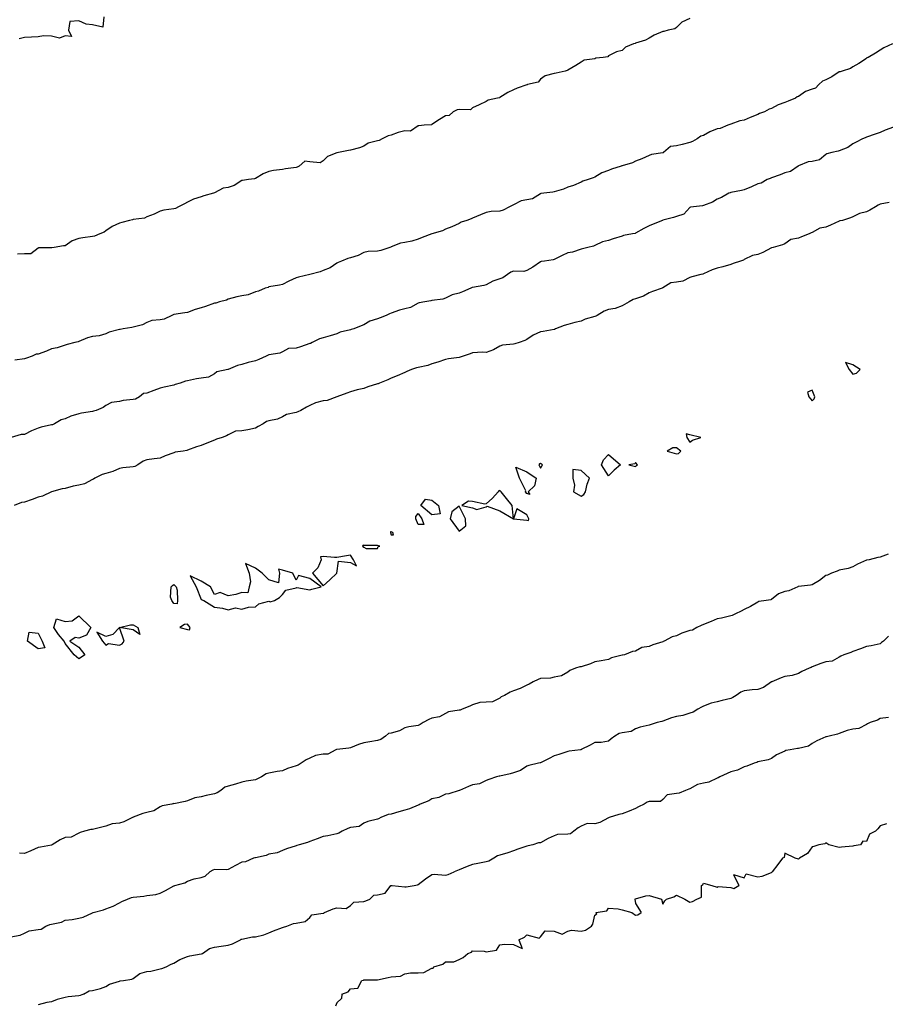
# Model space of a CAD drawing. Header units: inches. Extents: x 158323 to 160611, y 432808 to 437248.
# Tile 69 of 228: x 159281 to 159312, y 436695 to 436732. Entities that reach past the tile are written whole.
import ezdxf

# ---------------------------------------------------------------- set-up
doc = ezdxf.new("R2010")
doc.units = ezdxf.units.IN
doc.header["$MEASUREMENT"] = 0
for name, color, linetype, lineweight in [('Hoogtelijn-bestaand 10.00 M', 7, 'Continuous', 15), ('Hoogtelijn-bestaand 11.00 M', 7, 'Continuous', 15), ('Hoogtelijn-bestaand 12.00 M', 7, 'Continuous', 15), ('Hoogtelijn-bestaand 7.00 M', 7, 'Continuous', 15), ('Hoogtelijn-bestaand 8.00 M', 7, 'Continuous', 15), ('Hoogtelijn-bestaand 9.00 M', 7, 'Continuous', 15)]:
    doc.layers.add(name, color=color, linetype=linetype, lineweight=lineweight)

msp = doc.modelspace()

# ---------------------------------------------------------------- linework, layer by layer
at = {"layer": 'Hoogtelijn-bestaand 10.00 M', "color": 252, "linetype": 'Continuous', "lineweight": 25}
for p, q in [((159287.408, 436700.092, 10), (159287.577, 436700.25, 10)), ((159286.284, 436699.75, 10), (159286.648, 436699.852, 10)), ((159286.648, 436699.852, 10), (159286.75, 436699.91, 10)), ((159286.75, 436699.91, 10), (159287.003, 436699.997, 10)), ((159287.003, 436699.997, 10), (159287.25, 436700.042, 10)), ((159287.25, 436700.042, 10), (159287.408, 436700.092, 10)), ((159285.587, 436699.414, 10), (159285.75, 436699.464, 10)), ((159285.75, 436699.464, 10), (159285.94, 436699.56, 10)), ((159285.94, 436699.56, 10), (159286.25, 436699.737, 10)), ((159286.25, 436699.737, 10), (159286.26, 436699.74, 10)), ((159286.26, 436699.74, 10), (159286.284, 436699.75, 10)), ((159284.017, 436698.983, 10), (159284.25, 436699.11, 10)), ((159284.25, 436699.11, 10), (159284.336, 436699.164, 10)), ((159284.336, 436699.164, 10), (159284.544, 436699.25, 10)), ((159284.544, 436699.25, 10), (159284.696, 436699.304, 10)), ((159284.696, 436699.304, 10), (159284.75, 436699.324, 10)), ((159284.75, 436699.324, 10), (159285.138, 436699.362, 10)), ((159285.138, 436699.362, 10), (159285.25, 436699.377, 10)), ((159285.25, 436699.377, 10), (159285.587, 436699.414, 10)), ((159282.915, 436698.585, 10), (159283.25, 436698.74, 10)), ((159283.25, 436698.74, 10), (159283.257, 436698.743, 10)), ((159283.257, 436698.743, 10), (159283.281, 436698.75, 10)), ((159283.281, 436698.75, 10), (159283.654, 436698.847, 10)), ((159283.654, 436698.847, 10), (159283.75, 436698.89, 10)), ((159283.75, 436698.89, 10), (159284.017, 436698.983, 10)), ((159281.75, 436698.324, 10), (159282.107, 436698.393, 10)), ((159282.107, 436698.393, 10), (159282.25, 436698.471, 10)), ((159282.25, 436698.471, 10), (159282.5, 436698.5, 10)), ((159282.5, 436698.5, 10), (159282.75, 436698.549, 10)), ((159282.75, 436698.549, 10), (159282.915, 436698.585, 10)), ((159280.75, 436697.998, 10), (159280.923, 436698.077, 10)), ((159280.923, 436698.077, 10), (159281.25, 436698.122, 10)), ((159281.25, 436698.122, 10), (159281.359, 436698.142, 10)), ((159281.359, 436698.142, 10), (159281.535, 436698.25, 10)), ((159281.535, 436698.25, 10), (159281.685, 436698.316, 10)), ((159281.685, 436698.316, 10), (159281.75, 436698.324, 10)), ((159280.25, 436697.853, 10), (159280.585, 436697.915, 10)), ((159280.585, 436697.915, 10), (159280.75, 436697.998, 10))]:
    msp.add_line(p, q, dxfattribs=at)
for points in [[(159312.75, 436727.688, 10), (159312.434, 436727.566, 10), (159312.25, 436727.483, 10), (159312.071, 436727.429, 10), (159311.75, 436727.31, 10), (159311.706, 436727.294, 10), (159311.605, 436727.25, 10), (159311.373, 436727.127, 10), (159311.25, 436727.074, 10), (159311.067, 436726.933, 10), (159310.75, 436726.811, 10), (159310.704, 436726.796, 10), (159310.48, 436726.75, 10), (159310.296, 436726.704, 10), (159310.25, 436726.679, 10), (159310.02, 436726.48, 10), (159309.75, 436726.419, 10), (159309.6, 436726.4, 10), (159309.25, 436726.26, 10), (159309.244, 436726.257, 10), (159309.231, 436726.25, 10), (159308.957, 436726.043, 10), (159308.75, 436726.005, 10), (159308.569, 436725.931, 10), (159308.25, 436725.812, 10), (159308.21, 436725.79, 10), (159308.091, 436725.75, 10), (159307.875, 436725.625, 10), (159307.75, 436725.599, 10), (159307.517, 436725.483, 10), (159307.25, 436725.378, 10), (159307.15, 436725.35, 10), (159306.75, 436725.278, 10), (159306.732, 436725.268, 10), (159306.683, 436725.25, 10), (159306.407, 436725.093, 10), (159306.25, 436725.035, 10), (159306.083, 436724.917, 10), (159305.75, 436724.793, 10), (159305.719, 436724.781, 10), (159305.385, 436724.75, 10), (159305.268, 436724.732, 10), (159305.25, 436724.722, 10), (159305.026, 436724.474, 10), (159304.75, 436724.386, 10), (159304.649, 436724.351, 10), (159304.25, 436724.255, 10), (159304.247, 436724.253, 10), (159304.235, 436724.25, 10), (159303.894, 436724.106, 10), (159303.75, 436724.053, 10), (159303.554, 436723.946, 10), (159303.25, 436723.774, 10), (159303.233, 436723.767, 10), (159303.139, 436723.75, 10), (159302.807, 436723.693, 10), (159302.75, 436723.67, 10), (159302.429, 436723.571, 10), (159302.25, 436723.513, 10), (159302.037, 436723.463, 10), (159301.75, 436723.329, 10), (159301.705, 436723.295, 10), (159301.489, 436723.25, 10), (159301.295, 436723.205, 10), (159301.25, 436723.185, 10), (159300.923, 436723.077, 10), (159300.75, 436723.055, 10), (159300.541, 436722.959, 10), (159300.25, 436722.808, 10), (159300.21, 436722.79, 10), (159299.9, 436722.75, 10), (159299.772, 436722.728, 10), (159299.75, 436722.721, 10), (159299.472, 436722.529, 10), (159299.25, 436722.402, 10), (159299.129, 436722.371, 10), (159298.75, 436722.373, 10), (159298.659, 436722.341, 10), (159298.53, 436722.25, 10), (159298.365, 436722.135, 10), (159298.25, 436722.092, 10), (159297.994, 436722.006, 10), (159297.75, 436721.88, 10), (159297.656, 436721.844, 10), (159297.25, 436721.775, 10), (159297.23, 436721.77, 10), (159297.188, 436721.75, 10), (159296.879, 436721.621, 10), (159296.75, 436721.566, 10), (159296.493, 436721.507, 10), (159296.25, 436721.38, 10), (159296.156, 436721.344, 10), (159295.75, 436721.294, 10), (159295.716, 436721.284, 10), (159295.493, 436721.25, 10), (159295.285, 436721.215, 10), (159295.25, 436721.202, 10), (159294.957, 436721.043, 10), (159294.75, 436720.995, 10), (159294.561, 436720.939, 10), (159294.25, 436720.828, 10), (159294.191, 436720.809, 10), (159294.067, 436720.75, 10), (159293.846, 436720.654, 10), (159293.75, 436720.625, 10), (159293.46, 436720.54, 10), (159293.25, 436720.396, 10), (159293.143, 436720.358, 10), (159292.87, 436720.25, 10), (159292.777, 436720.223, 10), (159292.75, 436720.219, 10), (159292.37, 436720.13, 10), (159292.25, 436720.074, 10), (159292.007, 436719.993, 10), (159291.75, 436719.928, 10), (159291.616, 436719.884, 10), (159291.344, 436719.75, 10), (159291.281, 436719.719, 10), (159291.25, 436719.71, 10), (159290.911, 436719.59, 10), (159290.75, 436719.542, 10), (159290.472, 436719.528, 10), (159290.25, 436719.407, 10), (159290.146, 436719.354, 10), (159289.75, 436719.298, 10), (159289.716, 436719.284, 10), (159289.643, 436719.25, 10), (159289.372, 436719.128, 10), (159289.25, 436719.079, 10), (159288.981, 436719.019, 10), (159288.75, 436718.945, 10), (159288.591, 436718.909, 10), (159288.25, 436718.756, 10), (159288.246, 436718.754, 10), (159288.232, 436718.75, 10), (159287.83, 436718.67, 10), (159287.75, 436718.594, 10), (159287.528, 436718.472, 10), (159287.25, 436718.435, 10), (159287.084, 436718.416, 10), (159286.75, 436718.342, 10), (159286.672, 436718.328, 10), (159286.482, 436718.25, 10), (159286.301, 436718.199, 10), (159286.25, 436718.18, 10), (159285.893, 436718.107, 10), (159285.75, 436718.068, 10), (159285.518, 436717.982, 10), (159285.25, 436717.886, 10), (159285.13, 436717.87, 10), (159284.982, 436717.75, 10), (159284.838, 436717.662, 10), (159284.75, 436717.65, 10), (159284.383, 436717.617, 10), (159284.25, 436717.575, 10), (159283.958, 436717.542, 10), (159283.75, 436717.427, 10), (159283.645, 436717.355, 10), (159283.391, 436717.25, 10), (159283.285, 436717.215, 10), (159283.25, 436717.208, 10), (159282.853, 436717.147, 10), (159282.75, 436717.117, 10), (159282.461, 436717.039, 10), (159282.25, 436716.938, 10), (159282.098, 436716.902, 10), (159281.851, 436716.75, 10), (159281.781, 436716.719, 10), (159281.75, 436716.714, 10), (159281.365, 436716.635, 10), (159281.25, 436716.594, 10), (159281.007, 436716.493, 10), (159280.75, 436716.367, 10), (159280.633, 436716.367, 10), (159280.26, 436716.25, 10)], [(159312.566, 436708.935, 10), (159312.375, 436708.75, 10), (159312.3, 436708.7, 10), (159312.25, 436708.648, 10), (159311.923, 436708.577, 10), (159311.75, 436708.557, 10), (159311.533, 436708.467, 10), (159311.25, 436708.371, 10), (159311.171, 436708.329, 10), (159310.914, 436708.25, 10), (159310.801, 436708.199, 10), (159310.75, 436708.164, 10), (159310.489, 436708.011, 10), (159310.25, 436707.985, 10), (159310.074, 436707.926, 10), (159309.75, 436707.8, 10), (159309.719, 436707.781, 10), (159309.637, 436707.75, 10), (159309.372, 436707.628, 10), (159309.25, 436707.558, 10), (159309.02, 436707.48, 10), (159308.75, 436707.443, 10), (159308.607, 436707.393, 10), (159308.265, 436707.25, 10), (159308.254, 436707.246, 10), (159308.25, 436707.245, 10), (159307.955, 436707.045, 10), (159307.75, 436706.965, 10), (159307.544, 436706.956, 10), (159307.25, 436706.915, 10), (159307.124, 436706.876, 10), (159306.949, 436706.75, 10), (159306.829, 436706.671, 10), (159306.75, 436706.642, 10), (159306.435, 436706.565, 10), (159306.25, 436706.515, 10), (159306.037, 436706.464, 10), (159305.75, 436706.356, 10), (159305.677, 436706.323, 10), (159305.538, 436706.25, 10), (159305.37, 436706.13, 10), (159305.25, 436706.092, 10), (159304.987, 436706.013, 10), (159304.75, 436705.971, 10), (159304.575, 436705.925, 10), (159304.25, 436705.808, 10), (159304.21, 436705.79, 10), (159304.046, 436705.75, 10), (159303.823, 436705.677, 10), (159303.75, 436705.66, 10), (159303.422, 436705.578, 10), (159303.25, 436705.521, 10), (159303.083, 436705.417, 10), (159302.75, 436705.378, 10), (159302.65, 436705.35, 10), (159302.481, 436705.25, 10), (159302.35, 436705.151, 10), (159302.25, 436705.06, 10), (159301.987, 436705.013, 10), (159301.75, 436705.017, 10), (159301.581, 436704.919, 10), (159301.25, 436704.753, 10), (159301.248, 436704.752, 10), (159301.226, 436704.75, 10), (159300.802, 436704.698, 10), (159300.75, 436704.684, 10), (159300.422, 436704.578, 10), (159300.25, 436704.523, 10), (159300.073, 436704.427, 10), (159299.75, 436704.269, 10), (159299.736, 436704.264, 10), (159299.677, 436704.25, 10), (159299.325, 436704.175, 10), (159299.25, 436704.144, 10), (159299.015, 436703.985, 10), (159298.75, 436703.899, 10), (159298.634, 436703.866, 10), (159298.25, 436703.78, 10), (159298.227, 436703.773, 10), (159298.125, 436703.75, 10), (159297.849, 436703.651, 10), (159297.75, 436703.618, 10), (159297.507, 436703.493, 10), (159297.25, 436703.455, 10), (159297.1, 436703.401, 10), (159296.762, 436703.25, 10), (159296.755, 436703.245, 10), (159296.75, 436703.244, 10), (159296.369, 436703.131, 10), (159296.25, 436703.107, 10), (159296.004, 436702.996, 10), (159295.75, 436702.942, 10), (159295.637, 436702.863, 10), (159295.321, 436702.75, 10), (159295.279, 436702.722, 10), (159295.25, 436702.713, 10), (159294.931, 436702.569, 10), (159294.75, 436702.52, 10), (159294.536, 436702.464, 10), (159294.25, 436702.38, 10), (159294.14, 436702.36, 10), (159293.87, 436702.25, 10), (159293.79, 436702.21, 10), (159293.75, 436702.198, 10), (159293.394, 436702.106, 10), (159293.25, 436702.047, 10), (159293.075, 436701.925, 10), (159292.75, 436701.883, 10), (159292.656, 436701.844, 10), (159292.448, 436701.75, 10), (159292.321, 436701.679, 10), (159292.25, 436701.657, 10), (159291.92, 436701.58, 10), (159291.75, 436701.556, 10), (159291.529, 436701.471, 10), (159291.25, 436701.364, 10), (159291.167, 436701.333, 10), (159290.857, 436701.25, 10), (159290.782, 436701.218, 10), (159290.75, 436701.209, 10), (159290.402, 436701.098, 10), (159290.25, 436701.034, 10), (159290.053, 436700.947, 10), (159289.75, 436700.906, 10), (159289.646, 436700.854, 10), (159289.25, 436700.769, 10), (159289.233, 436700.767, 10), (159289.176, 436700.75, 10), (159288.883, 436700.617, 10), (159288.75, 436700.613, 10), (159288.515, 436700.485, 10), (159288.25, 436700.338, 10), (159288.18, 436700.32, 10), (159287.75, 436700.337, 10), (159287.684, 436700.316, 10), (159287.577, 436700.25, 10)]]:
    msp.add_polyline3d(points, dxfattribs=at)
at = {"layer": 'Hoogtelijn-bestaand 11.00 M', "color": 252, "linetype": 'Continuous', "lineweight": 25}
for points in [[(159312.589, 436724.911, 11), (159312.25, 436724.848, 11), (159312.186, 436724.814, 11), (159312.081, 436724.75, 11), (159311.874, 436724.626, 11), (159311.75, 436724.564, 11), (159311.495, 436724.505, 11), (159311.25, 436724.374, 11), (159311.163, 436724.337, 11), (159310.865, 436724.25, 11), (159310.773, 436724.227, 11), (159310.75, 436724.22, 11), (159310.422, 436724.078, 11), (159310.25, 436724.002, 11), (159310.036, 436723.964, 11), (159309.75, 436723.804, 11), (159309.714, 436723.787, 11), (159309.636, 436723.75, 11), (159309.353, 436723.647, 11), (159309.25, 436723.598, 11), (159308.961, 436723.539, 11), (159308.75, 436723.388, 11), (159308.655, 436723.345, 11), (159308.314, 436723.25, 11), (159308.261, 436723.239, 11), (159308.25, 436723.235, 11), (159307.935, 436723.065, 11), (159307.75, 436722.99, 11), (159307.549, 436722.951, 11), (159307.25, 436722.805, 11), (159307.217, 436722.783, 11), (159307.118, 436722.75, 11), (159306.839, 436722.661, 11), (159306.75, 436722.621, 11), (159306.46, 436722.54, 11), (159306.25, 436722.489, 11), (159306.07, 436722.43, 11), (159305.75, 436722.279, 11), (159305.729, 436722.271, 11), (159305.652, 436722.25, 11), (159305.326, 436722.174, 11), (159305.25, 436722.139, 11), (159304.993, 436722.007, 11), (159304.75, 436721.973, 11), (159304.549, 436721.951, 11), (159304.25, 436721.761, 11), (159304.242, 436721.758, 11), (159304.222, 436721.75, 11), (159303.877, 436721.624, 11), (159303.75, 436721.585, 11), (159303.545, 436721.456, 11), (159303.25, 436721.357, 11), (159303.162, 436721.338, 11), (159303.011, 436721.25, 11), (159302.845, 436721.155, 11), (159302.75, 436721.103, 11), (159302.5, 436721, 11), (159302.25, 436720.966, 11), (159302.095, 436720.906, 11), (159301.836, 436720.75, 11), (159301.782, 436720.718, 11), (159301.75, 436720.713, 11), (159301.391, 436720.609, 11), (159301.25, 436720.537, 11), (159301.012, 436720.488, 11), (159300.75, 436720.412, 11), (159300.623, 436720.377, 11), (159300.302, 436720.25, 11), (159300.266, 436720.234, 11), (159300.25, 436720.23, 11), (159299.844, 436720.156, 11), (159299.75, 436720.142, 11), (159299.479, 436720.021, 11), (159299.25, 436719.861, 11), (159299.172, 436719.828, 11), (159298.964, 436719.75, 11), (159298.8, 436719.7, 11), (159298.75, 436719.685, 11), (159298.347, 436719.653, 11), (159298.25, 436719.616, 11), (159298.023, 436719.477, 11), (159297.75, 436719.38, 11), (159297.609, 436719.391, 11), (159297.25, 436719.373, 11), (159297.164, 436719.336, 11), (159296.906, 436719.25, 11), (159296.79, 436719.21, 11), (159296.75, 436719.2, 11), (159296.356, 436719.144, 11), (159296.25, 436719.119, 11), (159295.972, 436719.028, 11), (159295.75, 436718.969, 11), (159295.595, 436718.905, 11), (159295.25, 436718.826, 11), (159295.181, 436718.819, 11), (159295, 436718.75, 11), (159294.824, 436718.677, 11), (159294.75, 436718.646, 11), (159294.474, 436718.526, 11), (159294.25, 436718.437, 11), (159294.124, 436718.376, 11), (159293.821, 436718.25, 11), (159293.773, 436718.228, 11), (159293.75, 436718.223, 11), (159293.389, 436718.111, 11), (159293.25, 436718.053, 11), (159292.994, 436718.006, 11), (159292.75, 436717.929, 11), (159292.621, 436717.879, 11), (159292.25, 436717.75, 11), (159291.89, 436717.61, 11), (159291.75, 436717.597, 11), (159291.469, 436717.531, 11), (159291.25, 436717.429, 11), (159291.131, 436717.369, 11), (159290.923, 436717.25, 11), (159290.808, 436717.192, 11), (159290.75, 436717.17, 11), (159290.401, 436717.099, 11), (159290.25, 436717.013, 11), (159290.068, 436716.932, 11), (159289.75, 436716.863, 11), (159289.664, 436716.836, 11), (159289.542, 436716.75, 11), (159289.35, 436716.65, 11), (159289.25, 436716.599, 11), (159288.972, 436716.528, 11), (159288.75, 436716.495, 11), (159288.521, 436716.479, 11), (159288.25, 436716.345, 11), (159288.187, 436716.313, 11), (159288.026, 436716.25, 11), (159287.814, 436716.186, 11), (159287.75, 436716.151, 11), (159287.462, 436716.039, 11), (159287.25, 436715.96, 11), (159287.087, 436715.913, 11), (159286.75, 436715.783, 11), (159286.723, 436715.777, 11), (159286.588, 436715.75, 11), (159286.295, 436715.705, 11), (159286.25, 436715.692, 11), (159285.931, 436715.57, 11), (159285.75, 436715.495, 11), (159285.529, 436715.471, 11), (159285.25, 436715.426, 11), (159285.118, 436715.382, 11), (159284.924, 436715.25, 11), (159284.817, 436715.184, 11), (159284.75, 436715.172, 11), (159284.366, 436715.134, 11), (159284.25, 436715.104, 11), (159284.006, 436714.994, 11), (159283.75, 436714.928, 11), (159283.609, 436714.891, 11), (159283.34, 436714.75, 11), (159283.286, 436714.714, 11), (159283.25, 436714.704, 11), (159282.958, 436714.542, 11), (159282.75, 436714.492, 11), (159282.541, 436714.459, 11), (159282.25, 436714.371, 11), (159282.138, 436714.362, 11), (159281.75, 436714.253, 11), (159281.748, 436714.252, 11), (159281.745, 436714.25, 11), (159281.413, 436714.087, 11), (159281.25, 436714.049, 11), (159281.03, 436713.971, 11), (159280.75, 436713.872, 11), (159280.638, 436713.862, 11), (159280.369, 436713.75, 11)], [(159312.547, 436711.953, 11), (159312.25, 436711.845, 11), (159312.173, 436711.827, 11), (159311.85, 436711.75, 11), (159311.767, 436711.733, 11), (159311.75, 436711.73, 11), (159311.418, 436711.582, 11), (159311.25, 436711.482, 11), (159311.073, 436711.427, 11), (159310.75, 436711.358, 11), (159310.669, 436711.331, 11), (159310.46, 436711.25, 11), (159310.316, 436711.184, 11), (159310.25, 436711.164, 11), (159310.017, 436710.983, 11), (159309.75, 436710.822, 11), (159309.69, 436710.81, 11), (159309.25, 436710.761, 11), (159309.239, 436710.761, 11), (159309.22, 436710.75, 11), (159308.893, 436710.607, 11), (159308.75, 436710.576, 11), (159308.512, 436710.488, 11), (159308.25, 436710.283, 11), (159308.226, 436710.274, 11), (159308.062, 436710.25, 11), (159307.787, 436710.213, 11), (159307.75, 436710.19, 11), (159307.478, 436710.022, 11), (159307.25, 436709.911, 11), (159307.142, 436709.859, 11), (159306.931, 436709.75, 11), (159306.801, 436709.7, 11), (159306.75, 436709.678, 11), (159306.408, 436709.592, 11), (159306.25, 436709.568, 11), (159306.029, 436709.471, 11), (159305.75, 436709.357, 11), (159305.669, 436709.331, 11), (159305.503, 436709.25, 11), (159305.345, 436709.156, 11), (159305.25, 436709.146, 11), (159304.958, 436709.042, 11), (159304.75, 436708.945, 11), (159304.596, 436708.904, 11), (159304.3, 436708.75, 11), (159304.266, 436708.734, 11), (159304.25, 436708.73, 11), (159303.889, 436708.611, 11), (159303.75, 436708.55, 11), (159303.48, 436708.52, 11), (159303.25, 436708.381, 11), (159303.138, 436708.362, 11), (159302.845, 436708.25, 11), (159302.766, 436708.234, 11), (159302.75, 436708.232, 11), (159302.364, 436708.136, 11), (159302.25, 436708.076, 11), (159301.98, 436708.02, 11), (159301.75, 436707.982, 11), (159301.591, 436707.909, 11), (159301.25, 436707.805, 11), (159301.198, 436707.802, 11), (159301.034, 436707.75, 11), (159300.834, 436707.666, 11), (159300.75, 436707.612, 11), (159300.525, 436707.475, 11), (159300.25, 436707.422, 11), (159300.116, 436707.384, 11), (159299.75, 436707.369, 11), (159299.664, 436707.336, 11), (159299.474, 436707.25, 11), (159299.333, 436707.167, 11), (159299.25, 436707.122, 11), (159298.997, 436707.003, 11), (159298.75, 436706.924, 11), (159298.631, 436706.869, 11), (159298.425, 436706.75, 11), (159298.302, 436706.698, 11), (159298.25, 436706.653, 11), (159297.985, 436706.515, 11), (159297.75, 436706.498, 11), (159297.514, 436706.486, 11), (159297.25, 436706.399, 11), (159297.144, 436706.356, 11), (159296.869, 436706.25, 11), (159296.788, 436706.212, 11), (159296.75, 436706.209, 11), (159296.36, 436706.14, 11), (159296.25, 436706.083, 11), (159296.034, 436705.967, 11), (159295.75, 436705.912, 11), (159295.637, 436705.863, 11), (159295.433, 436705.75, 11), (159295.324, 436705.676, 11), (159295.25, 436705.648, 11), (159294.901, 436705.599, 11), (159294.75, 436705.555, 11), (159294.552, 436705.448, 11), (159294.25, 436705.362, 11), (159294.157, 436705.343, 11), (159294.042, 436705.25, 11), (159293.869, 436705.132, 11), (159293.75, 436705.084, 11), (159293.464, 436705.036, 11), (159293.25, 436705.003, 11), (159293.052, 436704.948, 11), (159292.75, 436704.825, 11), (159292.69, 436704.81, 11), (159292.25, 436704.764, 11), (159292.238, 436704.762, 11), (159292.211, 436704.75, 11), (159291.917, 436704.583, 11), (159291.75, 436704.586, 11), (159291.463, 436704.537, 11), (159291.25, 436704.444, 11), (159291.123, 436704.377, 11), (159290.94, 436704.25, 11), (159290.822, 436704.178, 11), (159290.75, 436704.158, 11), (159290.438, 436704.062, 11), (159290.25, 436703.973, 11), (159290.052, 436703.948, 11), (159289.75, 436703.891, 11), (159289.642, 436703.858, 11), (159289.479, 436703.75, 11), (159289.327, 436703.674, 11), (159289.25, 436703.635, 11), (159288.914, 436703.586, 11), (159288.75, 436703.55, 11), (159288.524, 436703.476, 11), (159288.25, 436703.41, 11), (159288.125, 436703.376, 11), (159287.985, 436703.25, 11), (159287.841, 436703.159, 11), (159287.75, 436703.13, 11), (159287.434, 436703.066, 11), (159287.25, 436703.015, 11), (159287.026, 436702.974, 11), (159286.75, 436702.87, 11), (159286.663, 436702.837, 11), (159286.25, 436702.763, 11), (159286.236, 436702.764, 11), (159286.172, 436702.75, 11), (159285.817, 436702.683, 11), (159285.75, 436702.644, 11), (159285.507, 436702.493, 11), (159285.25, 436702.435, 11), (159285.103, 436702.397, 11), (159284.75, 436702.263, 11), (159284.741, 436702.259, 11), (159284.726, 436702.25, 11), (159284.41, 436702.09, 11), (159284.25, 436702.05, 11), (159283.984, 436702.016, 11), (159283.75, 436701.936, 11), (159283.602, 436701.898, 11), (159283.25, 436701.817, 11), (159283.193, 436701.807, 11), (159282.963, 436701.75, 11), (159282.796, 436701.704, 11), (159282.75, 436701.675, 11), (159282.474, 436701.526, 11), (159282.25, 436701.518, 11), (159282.068, 436701.432, 11), (159281.771, 436701.25, 11), (159281.759, 436701.241, 11), (159281.75, 436701.238, 11), (159281.341, 436701.159, 11), (159281.25, 436701.144, 11), (159280.979, 436701.021, 11), (159280.75, 436700.93, 11), (159280.562, 436700.939, 11)]]:
    msp.add_polyline3d(points, dxfattribs=at)
at = {"layer": 'Hoogtelijn-bestaand 12.00 M', "color": 252, "linetype": 'Continuous', "lineweight": 25}
for points in [[(159310.983, 436719.017, 12), (159311.112, 436718.75, 12), (159311.25, 436718.583, 12), (159311.383, 436718.617, 12), (159311.517, 436718.75, 12), (159311.25, 436718.924, 12)], [(159309.583, 436717.917, 12), (159309.625, 436717.75, 12), (159309.75, 436717.6, 12), (159309.821, 436717.679, 12), (159309.85, 436717.75, 12), (159309.75, 436718, 12)], [(159305.117, 436716.383, 12), (159305.132, 436716.25, 12), (159305.25, 436716.083, 12), (159305.345, 436716.155, 12), (159305.65, 436716.25, 12), (159305.25, 436716.355, 12)], [(159304.417, 436715.75, 12), (159304.75, 436715.645, 12), (159304.833, 436715.667, 12), (159304.917, 436715.75, 12), (159304.75, 436715.868, 12), (159304.625, 436715.875, 12)], [(159302, 436715.25, 12), (159302.07, 436715.43, 12), (159302.25, 436715.625, 12), (159302.7, 436715.25, 12), (159302.455, 436715.045, 12), (159302.25, 436714.841, 12)], [(159298.844, 436715.156, 12), (159299.25, 436714.991, 12), (159299.592, 436714.75, 12), (159299.533, 436714.468, 12), (159299.295, 436714.25, 12), (159299.35, 436714.15, 12), (159299.25, 436714.188, 12), (159299.195, 436714.25, 12), (159299.208, 436714.292, 12), (159298.979, 436714.75, 12)], [(159299.688, 436715.25, 12), (159299.75, 436715.125, 12), (159299.803, 436715.198, 12), (159299.821, 436715.25, 12), (159299.75, 436715.289, 12), (159299.716, 436715.284, 12)], [(159300.934, 436714.75, 12), (159301, 436714.5, 12), (159300.958, 436714.25, 12), (159301.25, 436714.091, 12), (159301.347, 436714.153, 12), (159301.409, 436714.25, 12), (159301.472, 436714.528, 12), (159301.55, 436714.75, 12), (159301.25, 436715.036, 12), (159300.934, 436715.066, 12)], [(159303, 436715.25, 12), (159303.25, 436715.179, 12), (159303.281, 436715.219, 12), (159303.321, 436715.25, 12), (159303.25, 436715.333, 12), (159303.219, 436715.281, 12)], [(159295.344, 436713.75, 12), (159295.518, 436713.982, 12), (159295.75, 436713.941, 12), (159295.991, 436713.75, 12), (159296.06, 436713.44, 12), (159295.75, 436713.408, 12)], [(159296.85, 436713.75, 12), (159297.25, 436713.655, 12), (159297.404, 436713.596, 12), (159297.75, 436713.7, 12), (159297.783, 436713.717, 12), (159298.25, 436713.554, 12), (159298.75, 436713.25, 12), (159298.7, 436713.75, 12), (159298.5, 436714, 12), (159298.305, 436714.25, 12), (159298.25, 436714.295, 12), (159298.214, 436714.286, 12), (159298.195, 436714.25, 12), (159297.985, 436714.015, 12), (159297.75, 436713.805, 12), (159297.705, 436713.795, 12), (159297.25, 436713.893, 12), (159297.096, 436713.904, 12)], [(159296.417, 436713.25, 12), (159296.75, 436712.805, 12), (159297, 436713, 12), (159296.992, 436713.25, 12), (159296.75, 436713.721, 12), (159296.483, 436713.517, 12)], [(159298.75, 436713.25, 12), (159299.25, 436713.202, 12), (159299.308, 436713.192, 12), (159299.315, 436713.25, 12), (159299.25, 436713.4, 12), (159298.875, 436713.625, 12)], [(159295.159, 436713.25, 12), (159295.159, 436713.341, 12), (159295.25, 436713.45, 12), (159295.375, 436713.25, 12), (159295.45, 436713.05, 12), (159295.25, 436713.05, 12)], [(159294.222, 436712.75, 12), (159294.25, 436712.667, 12), (159294.333, 436712.667, 12), (159294.312, 436712.75, 12), (159294.25, 436712.773, 12), (159294.229, 436712.771, 12)], [(159293.195, 436712.25, 12), (159293.25, 436712.217, 12), (159293.333, 436712.167, 12), (159293.75, 436712.167, 12), (159293.766, 436712.234, 12), (159293.833, 436712.25, 12), (159293.75, 436712.278, 12), (159293.726, 436712.274, 12), (159293.25, 436712.274, 12), (159293.214, 436712.286, 12)], [(159291.357, 436711.25, 12), (159291.75, 436710.792, 12), (159291.989, 436711.011, 12), (159292.25, 436711.25, 12), (159292.309, 436711.691, 12), (159292.75, 436711.645, 12), (159292.972, 436711.528, 12), (159292.861, 436711.75, 12), (159292.75, 436711.917, 12), (159292.607, 436711.893, 12), (159292.25, 436711.833, 12), (159292.167, 436711.833, 12), (159291.75, 436711.865, 12), (159291.65, 436711.85, 12), (159291.671, 436711.75, 12), (159291.546, 436711.454, 12)], [(159286.85, 436711.15, 12), (159287.068, 436710.75, 12), (159287.25, 436710.289, 12), (159287.35, 436710.25, 12), (159287.75, 436710, 12), (159288.036, 436709.964, 12), (159288.25, 436709.9, 12), (159288.519, 436709.981, 12), (159288.75, 436709.927, 12), (159289, 436710, 12), (159289.25, 436710.012, 12), (159289.382, 436710.119, 12), (159289.75, 436710.217, 12), (159289.8, 436710.2, 12), (159289.95, 436710.25, 12), (159290.143, 436710.357, 12), (159290.25, 436710.464, 12), (159290.368, 436710.632, 12), (159290.75, 436710.714, 12), (159290.778, 436710.722, 12), (159291.25, 436710.636, 12), (159291.333, 436710.667, 12), (159291.667, 436710.75, 12), (159291.25, 436711.062, 12), (159290.833, 436711.167, 12), (159290.75, 436711, 12), (159290.625, 436711.25, 12), (159290.25, 436711.365, 12), (159290.1, 436711.4, 12), (159290.135, 436711.25, 12), (159290.107, 436710.893, 12), (159289.75, 436711.012, 12), (159289.5, 436711.25, 12), (159289.25, 436711.442, 12), (159288.893, 436711.607, 12), (159289.023, 436711.25, 12), (159289.066, 436710.934, 12), (159289.017, 436710.75, 12), (159288.972, 436710.528, 12), (159288.75, 436710.539, 12), (159288.53, 436710.47, 12), (159288.25, 436710.417, 12), (159287.958, 436710.542, 12), (159287.75, 436710.472, 12), (159287.603, 436710.75, 12), (159287.25, 436710.964, 12)], [(159286.131, 436710.369, 12), (159286.15, 436710.75, 12), (159286.203, 436710.797, 12), (159286.25, 436710.837, 12), (159286.33, 436710.75, 12), (159286.368, 436710.632, 12), (159286.389, 436710.25, 12), (159286.375, 436710.125, 12), (159286.25, 436710.141, 12), (159286.177, 436710.25, 12)], [(159281.827, 436709.25, 12), (159281.927, 436709.573, 12), (159282.25, 436709.47, 12), (159282.5, 436709.5, 12), (159282.75, 436709.688, 12), (159283.188, 436709.25, 12), (159283.03, 436708.97, 12), (159282.75, 436708.861, 12), (159282.617, 436708.883, 12), (159282.417, 436708.75, 12), (159282.75, 436708.528, 12), (159282.977, 436708.25, 12), (159282.843, 436708.157, 12), (159282.75, 436708.103, 12), (159282.583, 436708.25, 12), (159282.25, 436708.667, 12), (159282.208, 436708.75, 12), (159282, 436709, 12)], [(159284.25, 436709.25, 12), (159284.65, 436709.35, 12), (159284.75, 436709.35, 12), (159284.917, 436709.25, 12), (159285, 436709, 12), (159284.75, 436709.171, 12)], [(159286.472, 436709.25, 12), (159286.75, 436709.174, 12), (159286.831, 436709.169, 12), (159286.854, 436709.25, 12), (159286.75, 436709.375, 12), (159286.641, 436709.359, 12)], [(159280.865, 436708.75, 12), (159280.917, 436709.083, 12), (159281.25, 436709.044, 12), (159281.406, 436708.75, 12), (159281.5, 436708.5, 12), (159281.25, 436708.472, 12)], [(159283.417, 436709.083, 12), (159283.617, 436708.75, 12), (159283.75, 436708.607, 12), (159283.841, 436708.659, 12), (159284.25, 436708.596, 12), (159284.347, 436708.653, 12), (159284.417, 436708.75, 12), (159284.25, 436709.25, 12), (159284, 436709, 12), (159283.75, 436708.917, 12)]]:
    msp.add_polyline3d(points, close=True, dxfattribs=at)
at = {"layer": 'Hoogtelijn-bestaand 7.00 M', "color": 252, "linetype": 'Continuous', "lineweight": 25}
msp.add_polyline3d([(159283.668, 436731.75, 7), (159283.638, 436731.362, 7), (159283.25, 436731.453, 7), (159283.021, 436731.48, 7), (159282.75, 436731.604, 7), (159282.421, 436731.579, 7), (159282.366, 436731.25, 7), (159282.479, 436731.021, 7), (159282.25, 436731.047, 7), (159282.042, 436730.958, 7), (159281.75, 436731.03, 7), (159281.453, 436731.047, 7), (159281.25, 436731.012, 7), (159281.005, 436730.995, 7), (159280.75, 436730.99, 7), (159280.559, 436730.941, 7)], dxfattribs=at)
at = {"layer": 'Hoogtelijn-bestaand 8.00 M', "color": 252, "linetype": 'Continuous', "lineweight": 25}
for p, q in [((159307.907, 436700.093, 8), (159308.25, 436700.23, 8)), ((159308.25, 436700.23, 8), (159308.262, 436700.238, 8)), ((159308.262, 436700.238, 8), (159308.281, 436700.25, 8)), ((159305.725, 436699.775, 8), (159305.75, 436699.833, 8)), ((159305.75, 436699.833, 8), (159306.062, 436699.75, 8)), ((159306.85, 436700.15, 8), (159307.25, 436700.036, 8)), ((159306.85, 436700.15, 8), (159307.05, 436699.75, 8)), ((159307.25, 436700.036, 8), (159307.318, 436700.182, 8)), ((159307.318, 436700.182, 8), (159307.75, 436700.067, 8)), ((159307.75, 436700.067, 8), (159307.907, 436700.093, 8)), ((159305.682, 436699.75, 8), (159305.725, 436699.775, 8)), ((159305.682, 436699.318, 8), (159305.682, 436699.75, 8)), ((159306.062, 436699.75, 8), (159306.25, 436699.69, 8)), ((159306.25, 436699.69, 8), (159306.293, 436699.707, 8)), ((159306.293, 436699.707, 8), (159306.75, 436699.671, 8)), ((159306.75, 436699.671, 8), (159306.865, 436699.635, 8)), ((159306.865, 436699.635, 8), (159307.05, 436699.75, 8)), ((159303.224, 436699.25, 8), (159303.244, 436699.256, 8)), ((159303.224, 436699.25, 8), (159303.25, 436699.083, 8)), ((159303.244, 436699.256, 8), (159303.25, 436699.261, 8)), ((159303.25, 436699.261, 8), (159303.626, 436699.374, 8)), ((159303.626, 436699.374, 8), (159303.75, 436699.386, 8)), ((159303.75, 436699.386, 8), (159304.202, 436699.25, 8)), ((159304.202, 436699.25, 8), (159304.25, 436699.062, 8)), ((159304.25, 436699.062, 8), (159304.321, 436699.179, 8)), ((159304.321, 436699.179, 8), (159304.386, 436699.25, 8)), ((159304.386, 436699.25, 8), (159304.663, 436699.337, 8)), ((159304.663, 436699.337, 8), (159304.75, 436699.388, 8)), ((159304.75, 436699.388, 8), (159305.058, 436699.25, 8)), ((159305.058, 436699.25, 8), (159305.25, 436699.136, 8)), ((159305.25, 436699.136, 8), (159305.346, 436699.154, 8)), ((159305.346, 436699.154, 8), (159305.5, 436699.25, 8)), ((159305.5, 436699.25, 8), (159305.682, 436699.318, 8)), ((159301.786, 436698.75, 8), (159302.189, 436698.811, 8)), ((159301.786, 436698.75, 8), (159301.812, 436698.688, 8)), ((159302.189, 436698.811, 8), (159302.25, 436698.917, 8)), ((159302.25, 436698.917, 8), (159302.611, 436698.889, 8)), ((159302.611, 436698.889, 8), (159302.75, 436698.857, 8)), ((159302.75, 436698.857, 8), (159303.107, 436698.75, 8)), ((159303.107, 436698.75, 8), (159303.25, 436698.655, 8)), ((159303.25, 436699.083, 8), (159303.45, 436698.75, 8)), ((159303.333, 436698.667, 8), (159303.45, 436698.75, 8)), ((159301.681, 436698.319, 8), (159301.75, 436698.65, 8)), ((159301.75, 436698.65, 8), (159301.812, 436698.688, 8)), ((159303.25, 436698.655, 8), (159303.333, 436698.667, 8)), ((159299.75, 436697.854, 8), (159299.926, 436698.074, 8)), ((159299.926, 436698.074, 8), (159300.25, 436698.062, 8)), ((159300.25, 436698.062, 8), (159300.542, 436697.958, 8)), ((159300.542, 436697.958, 8), (159300.75, 436698.062, 8)), ((159300.75, 436698.062, 8), (159300.891, 436698.109, 8)), ((159300.891, 436698.109, 8), (159301.25, 436698.07, 8)), ((159301.25, 436698.07, 8), (159301.401, 436698.099, 8)), ((159301.401, 436698.099, 8), (159301.632, 436698.25, 8)), ((159301.632, 436698.25, 8), (159301.681, 436698.319, 8)), ((159298.95, 436697.75, 8), (159299.159, 436697.842, 8)), ((159298.95, 436697.75, 8), (159299.07, 436697.43, 8)), ((159299.159, 436697.842, 8), (159299.25, 436697.935, 8)), ((159299.25, 436697.935, 8), (159299.696, 436697.804, 8)), ((159299.696, 436697.804, 8), (159299.75, 436697.854, 8)), ((159297.071, 436697.25, 8), (159297.212, 436697.288, 8)), ((159297.212, 436697.288, 8), (159297.25, 436697.346, 8)), ((159297.25, 436697.346, 8), (159297.676, 436697.324, 8)), ((159297.676, 436697.324, 8), (159297.75, 436697.308, 8)), ((159297.75, 436697.308, 8), (159298.132, 436697.368, 8)), ((159298.132, 436697.368, 8), (159298.25, 436697.567, 8)), ((159298.25, 436697.567, 8), (159298.417, 436697.583, 8)), ((159298.417, 436697.583, 8), (159298.75, 436697.576, 8)), ((159298.75, 436697.576, 8), (159299.07, 436697.43, 8)), ((159296.151, 436696.849, 8), (159296.25, 436696.935, 8)), ((159296.25, 436696.935, 8), (159296.561, 436696.939, 8)), ((159296.561, 436696.939, 8), (159296.75, 436697.029, 8)), ((159296.75, 436697.029, 8), (159296.9, 436697.1, 8)), ((159296.9, 436697.1, 8), (159297.071, 436697.25, 8)), ((159295.459, 436696.541, 8), (159295.75, 436696.701, 8)), ((159295.75, 436696.701, 8), (159295.8, 436696.7, 8)), ((159295.8, 436696.7, 8), (159295.816, 436696.75, 8)), ((159295.816, 436696.75, 8), (159296.151, 436696.849, 8)), ((159293.029, 436695.971, 8), (159293.176, 436696.25, 8)), ((159293.176, 436696.25, 8), (159293.233, 436696.267, 8)), ((159293.233, 436696.267, 8), (159293.25, 436696.28, 8)), ((159293.25, 436696.28, 8), (159293.73, 436696.271, 8)), ((159293.73, 436696.271, 8), (159293.75, 436696.279, 8)), ((159293.75, 436696.279, 8), (159294.134, 436696.366, 8)), ((159294.134, 436696.366, 8), (159294.25, 436696.387, 8)), ((159294.25, 436696.387, 8), (159294.597, 436696.403, 8)), ((159294.597, 436696.403, 8), (159294.75, 436696.5, 8)), ((159294.75, 436696.5, 8), (159294.968, 436696.532, 8)), ((159294.968, 436696.532, 8), (159295.25, 436696.536, 8)), ((159295.25, 436696.536, 8), (159295.459, 436696.541, 8)), ((159292.668, 436695.832, 8), (159292.75, 436695.94, 8)), ((159292.75, 436695.94, 8), (159293.029, 436695.971, 8)), ((159292.43, 436695.75, 8), (159292.668, 436695.832, 8))]:
    msp.add_line(p, q, dxfattribs=at)
for points in [[(159305.25, 436731.684, 8), (159304.956, 436731.545, 8), (159304.75, 436731.354, 8), (159304.692, 436731.308, 8), (159304.45, 436731.25, 8), (159304.289, 436731.211, 8), (159304.25, 436731.201, 8), (159303.933, 436731.068, 8), (159303.75, 436730.958, 8), (159303.617, 436730.883, 8), (159303.25, 436730.773, 8), (159303.233, 436730.767, 8), (159303.17, 436730.75, 8), (159302.873, 436730.627, 8), (159302.75, 436730.511, 8), (159302.545, 436730.456, 8), (159302.25, 436730.304, 8), (159302.224, 436730.276, 8), (159302.05, 436730.25, 8), (159301.783, 436730.218, 8), (159301.75, 436730.199, 8), (159301.354, 436730.146, 8), (159301.25, 436730.075, 8), (159301.044, 436729.956, 8), (159300.75, 436729.787, 8), (159300.733, 436729.767, 8), (159300.656, 436729.75, 8), (159300.326, 436729.674, 8), (159300.25, 436729.657, 8), (159299.926, 436729.574, 8), (159299.75, 436729.446, 8), (159299.657, 436729.343, 8), (159299.274, 436729.25, 8), (159299.257, 436729.244, 8), (159299.25, 436729.24, 8), (159298.884, 436729.116, 8), (159298.75, 436729.062, 8), (159298.547, 436728.953, 8), (159298.25, 436728.772, 8), (159298.24, 436728.76, 8), (159298.167, 436728.75, 8), (159297.821, 436728.679, 8), (159297.75, 436728.631, 8), (159297.496, 436728.504, 8), (159297.25, 436728.39, 8), (159297.175, 436728.325, 8), (159296.75, 436728.336, 8), (159296.682, 436728.319, 8), (159296.538, 436728.25, 8), (159296.388, 436728.112, 8), (159296.25, 436728.097, 8), (159296.035, 436727.965, 8), (159295.75, 436727.783, 8), (159295.73, 436727.77, 8), (159295.464, 436727.75, 8), (159295.267, 436727.733, 8), (159295.25, 436727.727, 8), (159294.961, 436727.539, 8), (159294.75, 436727.548, 8), (159294.512, 436727.488, 8), (159294.25, 436727.382, 8), (159294.136, 436727.365, 8), (159293.921, 436727.25, 8), (159293.805, 436727.195, 8), (159293.75, 436727.178, 8), (159293.407, 436727.093, 8), (159293.25, 436726.979, 8), (159293.083, 436726.917, 8), (159292.75, 436726.84, 8), (159292.68, 436726.82, 8), (159292.312, 436726.75, 8), (159292.26, 436726.74, 8), (159292.25, 436726.737, 8), (159291.901, 436726.599, 8), (159291.75, 436726.445, 8), (159291.635, 436726.365, 8), (159291.25, 436726.404, 8), (159291.074, 436726.426, 8), (159290.862, 436726.25, 8), (159290.793, 436726.207, 8), (159290.75, 436726.201, 8), (159290.355, 436726.145, 8), (159290.25, 436726.121, 8), (159289.919, 436726.082, 8), (159289.75, 436726.047, 8), (159289.54, 436725.96, 8), (159289.25, 436725.786, 8), (159289.221, 436725.779, 8), (159289, 436725.75, 8), (159288.779, 436725.722, 8), (159288.75, 436725.717, 8), (159288.468, 436725.532, 8), (159288.25, 436725.463, 8), (159288.067, 436725.433, 8), (159287.75, 436725.264, 8), (159287.741, 436725.259, 8), (159287.708, 436725.25, 8), (159287.35, 436725.15, 8), (159287.25, 436725.119, 8), (159286.971, 436725.029, 8), (159286.75, 436724.914, 8), (159286.644, 436724.856, 8), (159286.426, 436724.75, 8), (159286.314, 436724.686, 8), (159286.25, 436724.671, 8), (159285.875, 436724.625, 8), (159285.75, 436724.583, 8), (159285.524, 436724.476, 8), (159285.25, 436724.377, 8), (159285.165, 436724.335, 8), (159284.75, 436724.28, 8), (159284.726, 436724.274, 8), (159284.614, 436724.25, 8), (159284.332, 436724.169, 8), (159284.25, 436724.142, 8), (159283.977, 436724.024, 8), (159283.75, 436723.869, 8), (159283.682, 436723.818, 8), (159283.529, 436723.75, 8), (159283.328, 436723.672, 8), (159283.25, 436723.653, 8), (159282.897, 436723.603, 8), (159282.75, 436723.582, 8), (159282.5, 436723.5, 8), (159282.25, 436723.311, 8), (159282.192, 436723.308, 8), (159281.841, 436723.25, 8), (159281.758, 436723.242, 8), (159281.75, 436723.24, 8), (159281.264, 436723.236, 8), (159281.25, 436723.22, 8), (159280.983, 436723.017, 8), (159280.75, 436723.012, 8), (159280.492, 436723.009, 8)], [(159312.485, 436702.015, 8), (159312.25, 436701.942, 8), (159312.164, 436701.836, 8), (159312.083, 436701.75, 8), (159311.861, 436701.639, 8), (159311.75, 436701.365, 8), (159311.614, 436701.386, 8), (159311.536, 436701.25, 8), (159311.289, 436701.211, 8), (159311.25, 436701.198, 8), (159310.836, 436701.165, 8), (159310.75, 436701.15, 8), (159310.361, 436701.25, 8), (159310.25, 436701.317, 8), (159310.216, 436701.284, 8), (159310, 436701.25, 8), (159309.817, 436701.183, 8), (159309.75, 436701.179, 8), (159309.573, 436700.927, 8), (159309.289, 436700.75, 8), (159309.265, 436700.735, 8), (159309.25, 436700.721, 8), (159309.125, 436700.75, 8), (159308.75, 436700.938, 8), (159308.716, 436700.784, 8), (159308.656, 436700.75, 8), (159308.482, 436700.518, 8), (159308.281, 436700.25, 8)], [(159292.43, 436695.75, 8), (159292.417, 436695.583, 8), (159292.25, 436695.429, 8), (159292.198, 436695.302, 8)]]:
    msp.add_polyline3d(points, dxfattribs=at)
at = {"layer": 'Hoogtelijn-bestaand 9.00 M', "color": 252, "linetype": 'Continuous', "lineweight": 25}
for p, q in [((159296.35, 436700.15, 9), (159296.571, 436700.25, 9)), ((159295.25, 436699.785, 9), (159295.511, 436699.989, 9)), ((159295.511, 436699.989, 9), (159295.75, 436700.154, 9)), ((159295.75, 436700.154, 9), (159295.828, 436700.172, 9)), ((159295.828, 436700.172, 9), (159296.25, 436700.131, 9)), ((159296.25, 436700.131, 9), (159296.35, 436700.15, 9)), ((159293.75, 436699.404, 9), (159294.03, 436699.47, 9)), ((159294.03, 436699.47, 9), (159294.243, 436699.75, 9)), ((159294.243, 436699.75, 9), (159294.246, 436699.754, 9)), ((159294.246, 436699.754, 9), (159294.25, 436699.754, 9)), ((159294.25, 436699.754, 9), (159294.287, 436699.75, 9)), ((159294.287, 436699.75, 9), (159294.75, 436699.697, 9)), ((159294.75, 436699.697, 9), (159294.798, 436699.702, 9)), ((159294.798, 436699.702, 9), (159295.097, 436699.75, 9)), ((159295.097, 436699.75, 9), (159295.224, 436699.776, 9)), ((159295.224, 436699.776, 9), (159295.25, 436699.785, 9)), ((159292.75, 436699.013, 9), (159292.87, 436699.13, 9)), ((159292.87, 436699.13, 9), (159293.25, 436699.161, 9)), ((159293.25, 436699.161, 9), (159293.32, 436699.18, 9)), ((159293.32, 436699.18, 9), (159293.464, 436699.25, 9)), ((159293.464, 436699.25, 9), (159293.61, 436699.39, 9)), ((159293.61, 436699.39, 9), (159293.75, 436699.404, 9)), ((159291.766, 436698.734, 9), (159291.795, 436698.75, 9)), ((159291.795, 436698.75, 9), (159292.112, 436698.888, 9)), ((159292.112, 436698.888, 9), (159292.25, 436698.926, 9)), ((159292.25, 436698.926, 9), (159292.599, 436698.901, 9)), ((159292.599, 436698.901, 9), (159292.75, 436699.013, 9)), ((159290.75, 436698.36, 9), (159291.081, 436698.419, 9)), ((159291.081, 436698.419, 9), (159291.25, 436698.572, 9)), ((159291.25, 436698.572, 9), (159291.334, 436698.666, 9)), ((159291.334, 436698.666, 9), (159291.75, 436698.729, 9)), ((159291.75, 436698.729, 9), (159291.766, 436698.734, 9)), ((159289.75, 436698.005, 9), (159289.916, 436698.084, 9)), ((159289.916, 436698.084, 9), (159290.25, 436698.206, 9)), ((159290.25, 436698.206, 9), (159290.285, 436698.216, 9)), ((159290.285, 436698.216, 9), (159290.414, 436698.25, 9)), ((159290.414, 436698.25, 9), (159290.651, 436698.349, 9)), ((159290.651, 436698.349, 9), (159290.75, 436698.36, 9)), ((159288.404, 436697.596, 9), (159288.703, 436697.75, 9)), ((159288.703, 436697.75, 9), (159288.733, 436697.768, 9)), ((159288.733, 436697.768, 9), (159288.75, 436697.773, 9)), ((159288.75, 436697.773, 9), (159289.144, 436697.856, 9)), ((159289.144, 436697.856, 9), (159289.25, 436697.854, 9)), ((159289.25, 436697.854, 9), (159289.568, 436697.932, 9)), ((159289.568, 436697.932, 9), (159289.75, 436698.005, 9)), ((159287.298, 436697.25, 9), (159287.567, 436697.434, 9)), ((159287.567, 436697.434, 9), (159287.75, 436697.474, 9)), ((159287.75, 436697.474, 9), (159287.987, 436697.513, 9)), ((159287.987, 436697.513, 9), (159288.25, 436697.55, 9)), ((159288.25, 436697.55, 9), (159288.404, 436697.596, 9)), ((159286.25, 436696.882, 9), (159286.474, 436697.026, 9)), ((159286.474, 436697.026, 9), (159286.75, 436697.131, 9)), ((159286.75, 436697.131, 9), (159286.843, 436697.157, 9)), ((159286.843, 436697.157, 9), (159287.25, 436697.227, 9)), ((159287.25, 436697.227, 9), (159287.266, 436697.234, 9)), ((159287.266, 436697.234, 9), (159287.298, 436697.25, 9)), ((159284.991, 436696.509, 9), (159285.25, 436696.575, 9)), ((159285.25, 436696.575, 9), (159285.404, 436696.596, 9)), ((159285.404, 436696.596, 9), (159285.75, 436696.674, 9)), ((159285.75, 436696.674, 9), (159285.807, 436696.693, 9)), ((159285.807, 436696.693, 9), (159285.971, 436696.75, 9)), ((159285.971, 436696.75, 9), (159286.152, 436696.848, 9)), ((159286.152, 436696.848, 9), (159286.25, 436696.882, 9)), ((159283.881, 436696.119, 9), (159284.25, 436696.229, 9)), ((159284.25, 436696.229, 9), (159284.268, 436696.232, 9)), ((159284.268, 436696.232, 9), (159284.395, 436696.25, 9)), ((159284.395, 436696.25, 9), (159284.698, 436696.302, 9)), ((159284.698, 436696.302, 9), (159284.75, 436696.326, 9)), ((159284.75, 436696.326, 9), (159284.991, 436696.509, 9)), ((159282.92, 436695.75, 9), (159283.134, 436695.866, 9)), ((159283.134, 436695.866, 9), (159283.25, 436695.887, 9)), ((159283.25, 436695.887, 9), (159283.543, 436695.957, 9)), ((159283.543, 436695.957, 9), (159283.75, 436696.034, 9)), ((159283.75, 436696.034, 9), (159283.881, 436696.119, 9))]:
    msp.add_line(p, q, dxfattribs=at)
for points in [[(159312.706, 436730.75, 9), (159312.392, 436730.608, 9), (159312.25, 436730.513, 9), (159312.087, 436730.413, 9), (159311.807, 436730.25, 9), (159311.768, 436730.232, 9), (159311.75, 436730.216, 9), (159311.467, 436730.033, 9), (159311.25, 436729.908, 9), (159311.161, 436729.839, 9), (159310.852, 436729.75, 9), (159310.776, 436729.724, 9), (159310.75, 436729.714, 9), (159310.47, 436729.531, 9), (159310.25, 436729.424, 9), (159310.125, 436729.375, 9), (159309.998, 436729.25, 9), (159309.877, 436729.123, 9), (159309.75, 436729.076, 9), (159309.506, 436728.995, 9), (159309.25, 436728.815, 9), (159309.204, 436728.796, 9), (159309.138, 436728.75, 9), (159308.861, 436728.639, 9), (159308.75, 436728.593, 9), (159308.494, 436728.506, 9), (159308.25, 436728.368, 9), (159308.162, 436728.339, 9), (159307.993, 436728.25, 9), (159307.814, 436728.186, 9), (159307.75, 436728.154, 9), (159307.466, 436728.034, 9), (159307.25, 436727.945, 9), (159307.089, 436727.912, 9), (159306.75, 436727.794, 9), (159306.718, 436727.782, 9), (159306.644, 436727.75, 9), (159306.368, 436727.632, 9), (159306.25, 436727.623, 9), (159305.987, 436727.513, 9), (159305.75, 436727.372, 9), (159305.648, 436727.352, 9), (159305.521, 436727.25, 9), (159305.347, 436727.153, 9), (159305.25, 436727.118, 9), (159304.962, 436727.038, 9), (159304.75, 436726.989, 9), (159304.532, 436726.969, 9), (159304.272, 436726.75, 9), (159304.26, 436726.74, 9), (159304.25, 436726.737, 9), (159303.83, 436726.67, 9), (159303.75, 436726.641, 9), (159303.48, 436726.52, 9), (159303.25, 436726.431, 9), (159303.131, 436726.369, 9), (159302.75, 436726.26, 9), (159302.742, 436726.258, 9), (159302.717, 436726.25, 9), (159302.366, 436726.134, 9), (159302.25, 436726.087, 9), (159302.005, 436725.995, 9), (159301.75, 436725.843, 9), (159301.688, 436725.812, 9), (159301.5, 436725.75, 9), (159301.306, 436725.694, 9), (159301.25, 436725.654, 9), (159300.969, 436725.531, 9), (159300.75, 436725.466, 9), (159300.598, 436725.402, 9), (159300.25, 436725.303, 9), (159300.208, 436725.293, 9), (159299.87, 436725.25, 9), (159299.764, 436725.237, 9), (159299.75, 436725.228, 9), (159299.458, 436725.042, 9), (159299.25, 436725.011, 9), (159299.031, 436724.969, 9), (159298.75, 436724.825, 9), (159298.702, 436724.798, 9), (159298.606, 436724.75, 9), (159298.371, 436724.629, 9), (159298.25, 436724.588, 9), (159297.927, 436724.573, 9), (159297.75, 436724.544, 9), (159297.544, 436724.456, 9), (159297.25, 436724.329, 9), (159297.195, 436724.305, 9), (159297.031, 436724.25, 9), (159296.823, 436724.178, 9), (159296.75, 436724.132, 9), (159296.486, 436724.014, 9), (159296.25, 436723.92, 9), (159296.136, 436723.864, 9), (159295.75, 436723.75, 9), (159295.387, 436723.613, 9), (159295.25, 436723.56, 9), (159295.012, 436723.488, 9), (159294.75, 436723.436, 9), (159294.597, 436723.403, 9), (159294.25, 436723.268, 9), (159294.237, 436723.263, 9), (159294.207, 436723.25, 9), (159293.867, 436723.133, 9), (159293.75, 436723.11, 9), (159293.398, 436723.102, 9), (159293.25, 436723.065, 9), (159293.041, 436722.959, 9), (159292.75, 436722.87, 9), (159292.653, 436722.847, 9), (159292.417, 436722.75, 9), (159292.305, 436722.695, 9), (159292.25, 436722.667, 9), (159292.002, 436722.498, 9), (159291.75, 436722.404, 9), (159291.641, 436722.359, 9), (159291.25, 436722.25, 9), (159290.844, 436722.156, 9), (159290.75, 436722.13, 9), (159290.487, 436722.014, 9), (159290.25, 436721.885, 9), (159290.137, 436721.863, 9), (159289.75, 436721.797, 9), (159289.719, 436721.781, 9), (159289.615, 436721.75, 9), (159289.361, 436721.64, 9), (159289.25, 436721.619, 9), (159288.988, 436721.512, 9), (159288.75, 436721.466, 9), (159288.565, 436721.435, 9), (159288.25, 436721.344, 9), (159288.189, 436721.312, 9), (159287.932, 436721.25, 9), (159287.798, 436721.203, 9), (159287.75, 436721.198, 9), (159287.42, 436721.08, 9), (159287.25, 436721.033, 9), (159287.037, 436720.963, 9), (159286.75, 436720.854, 9), (159286.653, 436720.847, 9), (159286.25, 436720.785, 9), (159286.227, 436720.774, 9), (159286.169, 436720.75, 9), (159285.892, 436720.608, 9), (159285.75, 436720.59, 9), (159285.437, 436720.563, 9), (159285.25, 436720.488, 9), (159285.093, 436720.407, 9), (159284.75, 436720.317, 9), (159284.698, 436720.302, 9), (159284.389, 436720.25, 9), (159284.274, 436720.226, 9), (159284.25, 436720.224, 9), (159283.868, 436720.132, 9), (159283.75, 436720.074, 9), (159283.503, 436719.998, 9), (159283.25, 436719.967, 9), (159283.072, 436719.928, 9), (159282.75, 436719.787, 9), (159282.727, 436719.774, 9), (159282.604, 436719.75, 9), (159282.318, 436719.682, 9), (159282.25, 436719.654, 9), (159281.948, 436719.552, 9), (159281.75, 436719.521, 9), (159281.564, 436719.436, 9), (159281.25, 436719.325, 9), (159281.177, 436719.323, 9), (159281.038, 436719.25, 9), (159280.822, 436719.178, 9), (159280.75, 436719.143, 9), (159280.397, 436719.103, 9)], [(159312.559, 436705.941, 9), (159312.25, 436705.898, 9), (159312.156, 436705.844, 9), (159311.891, 436705.75, 9), (159311.794, 436705.706, 9), (159311.75, 436705.677, 9), (159311.466, 436705.534, 9), (159311.25, 436705.513, 9), (159311.037, 436705.463, 9), (159310.75, 436705.344, 9), (159310.678, 436705.322, 9), (159310.381, 436705.25, 9), (159310.274, 436705.226, 9), (159310.25, 436705.219, 9), (159309.925, 436705.075, 9), (159309.75, 436704.975, 9), (159309.619, 436704.881, 9), (159309.25, 436704.801, 9), (159309.205, 436704.795, 9), (159308.939, 436704.75, 9), (159308.782, 436704.718, 9), (159308.75, 436704.701, 9), (159308.443, 436704.557, 9), (159308.25, 436704.432, 9), (159308.128, 436704.372, 9), (159307.75, 436704.305, 9), (159307.716, 436704.285, 9), (159307.616, 436704.25, 9), (159307.35, 436704.15, 9), (159307.25, 436704.115, 9), (159306.999, 436704.001, 9), (159306.75, 436703.93, 9), (159306.623, 436703.877, 9), (159306.348, 436703.75, 9), (159306.29, 436703.71, 9), (159306.25, 436703.698, 9), (159305.945, 436703.555, 9), (159305.75, 436703.523, 9), (159305.528, 436703.472, 9), (159305.25, 436703.312, 9), (159305.208, 436703.292, 9), (159305.089, 436703.25, 9), (159304.849, 436703.151, 9), (159304.75, 436703.134, 9), (159304.406, 436703.094, 9), (159304.25, 436702.913, 9), (159304.162, 436702.839, 9), (159303.75, 436702.845, 9), (159303.677, 436702.823, 9), (159303.568, 436702.75, 9), (159303.358, 436702.642, 9), (159303.25, 436702.588, 9), (159303.01, 436702.49, 9), (159302.75, 436702.383, 9), (159302.638, 436702.363, 9), (159302.278, 436702.25, 9), (159302.256, 436702.244, 9), (159302.25, 436702.243, 9), (159301.932, 436702.069, 9), (159301.75, 436702.023, 9), (159301.47, 436702.031, 9), (159301.25, 436701.935, 9), (159301.13, 436701.87, 9), (159300.973, 436701.75, 9), (159300.85, 436701.651, 9), (159300.75, 436701.643, 9), (159300.372, 436701.628, 9), (159300.25, 436701.576, 9), (159300.025, 436701.475, 9), (159299.75, 436701.326, 9), (159299.676, 436701.324, 9), (159299.468, 436701.25, 9), (159299.292, 436701.208, 9), (159299.25, 436701.197, 9), (159298.913, 436701.087, 9), (159298.75, 436701.025, 9), (159298.55, 436700.95, 9), (159298.25, 436700.86, 9), (159298.162, 436700.838, 9), (159298.031, 436700.75, 9), (159297.85, 436700.651, 9), (159297.75, 436700.62, 9), (159297.438, 436700.562, 9), (159297.25, 436700.521, 9), (159297.052, 436700.448, 9), (159296.75, 436700.326, 9), (159296.696, 436700.304, 9), (159296.571, 436700.25, 9)], [(159282.92, 436695.75, 9), (159282.801, 436695.699, 9), (159282.75, 436695.69, 9), (159282.359, 436695.642, 9), (159282.25, 436695.62, 9), (159281.952, 436695.548, 9), (159281.75, 436695.467, 9), (159281.567, 436695.433, 9), (159281.25, 436695.358, 9)]]:
    msp.add_polyline3d(points, dxfattribs=at)

doc.saveas('drawing.dxf')
